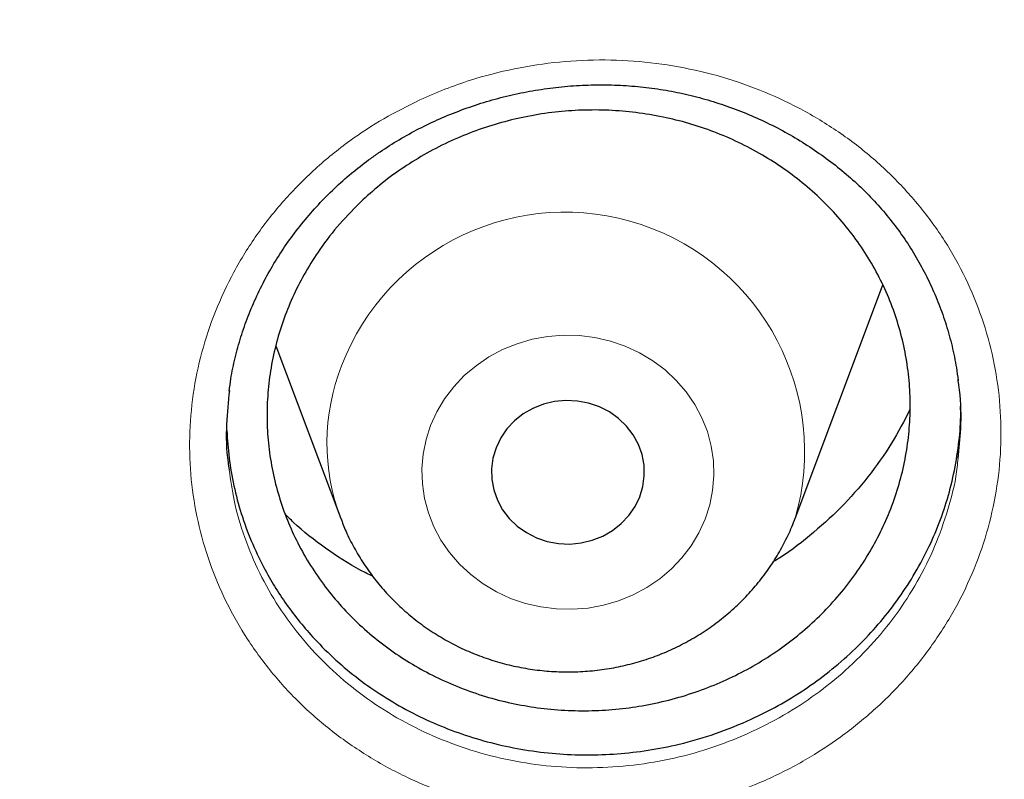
# Model space of a CAD drawing. Header units: millimetres. Extents: x 8 to 778, y 12 to 1829.
# Tile 256 of 256: x 384.12 to 389.26, y 1667.94 to 1671.91. Entities that reach past the tile are written whole.
import ezdxf

# ---------------------------------------------------------------- set-up
doc = ezdxf.new("R2010")
doc.units = ezdxf.units.MM

msp = doc.modelspace()

# ---------------------------------------------------------------- linework, layer by layer
at = {"color": 7, "linetype": 'Continuous', "lineweight": 30}
for p, q in [((388.1702, 1669.2999), (388.6172, 1670.4882)), ((388.6172, 1670.4882), (388.6294, 1670.5218)), ((385.4548, 1670.2016), (385.794, 1669.2999)), ((385.1985, 1669.8267), (385.1982, 1669.8035))]:
    msp.add_line(p, q, dxfattribs=at)
at = {"color": 8, "linetype": 'Continuous', "lineweight": 0, "flags": 128}
msp.add_lwpolyline([(386.2645, 1669.7865), (386.2405, 1669.7122), (386.2251, 1669.636), (386.2187, 1669.5587), (386.2212, 1669.4811), (386.2326, 1669.4043), (386.2528, 1669.3291), (386.2815, 1669.2563), (386.3185, 1669.1869), (386.3632, 1669.1217), (386.4152, 1669.0614), (386.4739, 1669.0067), (386.5385, 1668.9583), (386.6083, 1668.9167), (386.6825, 1668.8824), (386.7602, 1668.8559), (386.8405, 1668.8374), (386.9224, 1668.8272), (387.0051, 1668.8253), (387.0875, 1668.8318), (387.1686, 1668.8467), (387.2476, 1668.8697), (387.3235, 1668.9005), (387.3953, 1668.9389), (387.4623, 1668.9844), (387.5237, 1669.0363), (387.5787, 1669.0942), (387.6268, 1669.1574), (387.6673, 1669.225), (387.6997, 1669.2964), (387.7237, 1669.3706), (387.7391, 1669.4468), (387.7455, 1669.5242), (387.743, 1669.6017), (387.7316, 1669.6785), (387.7114, 1669.7538), (387.6827, 1669.8265), (387.6457, 1669.8959), (387.601, 1669.9611), (387.549, 1670.0215), (387.4903, 1670.0761), (387.4257, 1670.1246), (387.3559, 1670.1661), (387.2818, 1670.2004), (387.2041, 1670.2269), (387.1238, 1670.2454), (387.0418, 1670.2557), (386.9591, 1670.2575), (386.8767, 1670.251), (386.7956, 1670.2362), (386.7166, 1670.2132), (386.6408, 1670.1823), (386.5689, 1670.1439), (386.5019, 1670.0985), (386.4405, 1670.0465), (386.3855, 1669.9886), (386.3374, 1669.9254), (386.297, 1669.8578), (386.2645, 1669.7865)], dxfattribs=at)
at = {"color": 7, "linetype": 'Continuous', "lineweight": 30, "flags": 128}
msp.add_lwpolyline([(386.6062, 1669.6698), (386.59, 1669.6158), (386.5826, 1669.5601), (386.5841, 1669.504), (386.5945, 1669.4488), (386.6135, 1669.3956), (386.6408, 1669.3457), (386.6757, 1669.3002), (386.7174, 1669.26), (386.7651, 1669.2262), (386.8176, 1669.1993), (386.8738, 1669.1802), (386.9324, 1669.169), (386.9921, 1669.1662), (387.0516, 1669.1718), (387.1095, 1669.1857), (387.1646, 1669.2075), (387.2156, 1669.2367), (387.2614, 1669.2728), (387.301, 1669.3148), (387.3334, 1669.3619), (387.358, 1669.4131), (387.3742, 1669.4671), (387.3816, 1669.5227), (387.3801, 1669.5788), (387.3697, 1669.634), (387.3507, 1669.6872), (387.3234, 1669.7371), (387.2885, 1669.7826), (387.2468, 1669.8228), (387.1991, 1669.8567), (387.1466, 1669.8835), (387.0904, 1669.9027), (387.0318, 1669.9138), (386.9721, 1669.9166), (386.9126, 1669.911), (386.8547, 1669.8971), (386.7996, 1669.8754), (386.7486, 1669.8461), (386.7028, 1669.8101), (386.6633, 1669.768), (386.6308, 1669.7209), (386.6062, 1669.6698)], dxfattribs=at)
at = {"color": 8, "linetype": 'Continuous', "lineweight": 0}
for centre, radius, start, end in [((386.9673, 1669.6483), 1.2525, 343.933, 158.9757), ((386.8368, 1669.6934), 1.1145, 158.7318, 200.6055)]:
    msp.add_arc(centre, radius, start, end, dxfattribs=at)
for points, knots in [([(374.4372, 1706.3241), (373.9406, 1706.3182), (372.9475, 1706.3064), (371.4606, 1706.2107), (369.9795, 1706.0582), (368.5071, 1705.8436), (367.0548, 1705.5704), (365.6252, 1705.2401), (364.2206, 1704.8544), (362.8351, 1704.4122), (361.463, 1703.9113), (360.1073, 1703.3514), (358.7712, 1702.7324), (357.4655, 1702.0589), (356.1925, 1701.3322), (354.9622, 1700.5583), (353.7762, 1699.7398), (352.6359, 1698.8792), (351.5362, 1697.9733), (350.4729, 1697.0178), (349.4488, 1696.0138), (348.4669, 1694.9623), (347.5352, 1693.8712), (346.6556, 1692.7428), (345.8346, 1691.5861), (345.0727, 1690.4041), (344.3702, 1689.1996), (343.7238, 1687.9678), (343.1311, 1686.7033), (342.5945, 1685.408), (342.1162, 1684.084), (341.7005, 1682.7415), (341.3481, 1681.3831), (341.0614, 1680.0197), (340.8397, 1678.6541), (340.6819, 1677.2891), (340.5872, 1675.919), (340.5554, 1674.538), (340.5879, 1673.1486), (340.6862, 1671.7536), (340.8497, 1670.3641), (341.0782, 1668.9826), (341.3694, 1667.6201), (341.7215, 1666.2788), (342.1326, 1664.9611), (342.6039, 1663.6612), (343.1379, 1662.3739), (343.7346, 1661.102), (344.3944, 1659.8485), (345.1123, 1658.6234), (345.8868, 1657.4291), (346.7117, 1656.2749), (347.5841, 1655.1621), (348.5014, 1654.0923), (349.467, 1653.0606), (350.4854, 1652.0629), (351.5556, 1651.1021), (352.6764, 1650.1809), (353.8393, 1649.3068), (355.042, 1648.4816), (356.2749, 1647.7113), (357.5348, 1646.9965), (358.8186, 1646.3374), (360.1316, 1645.7309), (361.4794, 1645.1749), (362.86, 1644.6714), (364.2712, 1644.2228), (365.7022, 1643.8327), (367.15, 1643.5021), (368.6032, 1643.2331), (370.0587, 1643.0251), (371.5137, 1642.8771), (372.9741, 1642.7882), (374.4461, 1642.7584), (375.9269, 1642.7889), (377.4138, 1642.8811), (378.8949, 1643.0345), (380.3673, 1643.2488), (381.8197, 1643.5221), (383.2493, 1643.8525), (384.6538, 1644.2381), (386.0393, 1644.6803), (387.4114, 1645.1813), (388.7671, 1645.7412), (390.1032, 1646.3601), (391.409, 1647.0336), (392.6819, 1647.7603), (393.9122, 1648.5342), (395.0982, 1649.3527), (396.2386, 1650.2133), (397.3382, 1651.1193), (398.4016, 1652.0747), (399.4257, 1653.0787), (400.4076, 1654.1303), (401.3392, 1655.2213), (402.2189, 1656.3497), (403.0399, 1657.5064), (403.8017, 1658.6885), (404.5043, 1659.8929), (405.1507, 1661.1248), (405.7434, 1662.3892), (406.28, 1663.6845), (406.7582, 1665.0086), (407.1739, 1666.3511), (407.5263, 1667.7094), (407.813, 1669.0728), (408.0348, 1670.4384), (408.1925, 1671.8034), (408.2873, 1673.1736), (408.3191, 1674.5546), (408.2865, 1675.9439), (408.1883, 1677.3389), (408.0247, 1678.7284), (407.7963, 1680.1099), (407.505, 1681.4725), (407.1529, 1682.8137), (406.7418, 1684.1315), (406.2705, 1685.4313), (405.7366, 1686.7187), (405.1398, 1687.9906), (404.48, 1689.2441), (403.7622, 1690.4691), (402.9876, 1691.6634), (402.1627, 1692.8177), (401.2903, 1693.9304), (400.3731, 1695.0003), (399.4074, 1696.032), (398.389, 1697.0296), (397.3189, 1697.9904), (396.198, 1698.9116), (395.0351, 1699.7857), (393.8324, 1700.611), (392.5995, 1701.3812), (391.3396, 1702.096), (390.0558, 1702.7551), (388.7428, 1703.3616), (387.395, 1703.9176), (386.0144, 1704.4211), (384.6032, 1704.8698), (383.1723, 1705.2598), (381.7244, 1705.5904), (380.2712, 1705.8593), (378.8157, 1706.0676), (377.3607, 1706.2147), (375.9003, 1706.307), (374.9249, 1706.3184), (374.4372, 1706.3241)], [0, 0, 0, 0, 0.007, 0.014, 0.021, 0.028, 0.035, 0.041875, 0.04875, 0.055625, 0.0625, 0.0695, 0.0765, 0.0835, 0.0905, 0.0975, 0.104375, 0.11125, 0.118125, 0.125, 0.132, 0.139, 0.146, 0.153, 0.16, 0.166875, 0.17375, 0.180625, 0.1875, 0.1945, 0.2015, 0.2085, 0.2155, 0.2225, 0.229375, 0.23625, 0.243125, 0.25, 0.257, 0.264, 0.271, 0.278, 0.285, 0.291875, 0.29875, 0.305625, 0.3125, 0.3195, 0.3265, 0.3335, 0.3405, 0.3475, 0.354375, 0.36125, 0.368125, 0.375, 0.382, 0.389, 0.396, 0.403, 0.41, 0.416875, 0.42375, 0.430625, 0.4375, 0.4445, 0.4515, 0.4585, 0.4655, 0.4725, 0.479375, 0.48625, 0.493125, 0.5, 0.507, 0.514, 0.521, 0.528, 0.535, 0.541875, 0.54875, 0.555625, 0.5625, 0.5695, 0.5765, 0.5835, 0.5905, 0.5975, 0.604375, 0.61125, 0.618125, 0.625, 0.632, 0.639, 0.646, 0.653, 0.66, 0.666875, 0.67375, 0.680625, 0.6875, 0.6945, 0.7015, 0.7085, 0.7155, 0.7225, 0.729375, 0.73625, 0.743125, 0.75, 0.757, 0.764, 0.771, 0.778, 0.785, 0.791875, 0.79875, 0.805625, 0.8125, 0.8195, 0.8265, 0.8335, 0.8405, 0.8475, 0.854375, 0.86125, 0.868125, 0.875, 0.882, 0.889, 0.896, 0.903, 0.91, 0.916875, 0.92375, 0.930625, 0.9375, 0.9445, 0.9515, 0.9585, 0.9655, 0.9725, 0.979375, 0.98625, 0.993125, 1, 1, 1, 1]), ([(386.2083, 1671.4877), (386.2515, 1671.5067), (386.3379, 1671.5447), (386.5021, 1671.6018), (386.7019, 1671.6538), (386.938, 1671.6894), (387.1765, 1671.7003), (387.4143, 1671.6857), (387.6486, 1671.6467), (387.8766, 1671.5835), (388.0951, 1671.496), (388.3017, 1671.3862), (388.4934, 1671.2554), (388.6674, 1671.1048), (388.822, 1670.9368), (388.9554, 1670.7536), (389.0651, 1670.5569), (389.1505, 1670.3499), (389.2105, 1670.1349), (389.2436, 1669.9146), (389.2504, 1669.6919), (389.2305, 1669.4693), (389.1834, 1669.2499), (389.1106, 1669.0364), (389.0129, 1668.8314), (388.8911, 1668.6381), (388.7477, 1668.4583), (388.5868, 1668.2972), (388.4114, 1668.1563), (388.2217, 1668.0328), (388.0146, 1667.9273), (387.7927, 1667.8424), (387.5624, 1667.7807), (387.3265, 1667.744), (387.0882, 1667.7319), (386.8502, 1667.7444), (386.6156, 1667.7824), (386.3872, 1667.8445), (386.168, 1667.93), (385.9612, 1668.0387), (385.769, 1668.1682), (385.5935, 1668.3171), (385.4379, 1668.4842), (385.3033, 1668.6668), (385.1916, 1668.8624), (385.1051, 1669.0689), (385.0438, 1669.2833), (385.0082, 1669.5034), (385.0001, 1669.7265), (385.0188, 1669.9496), (385.0638, 1670.1697), (385.1353, 1670.3838), (385.2318, 1670.5892), (385.3518, 1670.7837), (385.4946, 1670.9642), (385.6575, 1671.1291), (385.8332, 1671.2714), (386.0169, 1671.3926), (386.1445, 1671.456), (386.2083, 1671.4877)], [0, 0, 0, 0, 0.010683, 0.021366, 0.039219, 0.057128, 0.074979, 0.092844, 0.110764, 0.128627, 0.146544, 0.164518, 0.182434, 0.200331, 0.218285, 0.236182, 0.254068, 0.272012, 0.289897, 0.307767, 0.325693, 0.343561, 0.361446, 0.379388, 0.397273, 0.415109, 0.433, 0.450834, 0.467711, 0.484588, 0.502441, 0.520351, 0.538205, 0.556053, 0.573958, 0.591806, 0.609688, 0.627628, 0.645511, 0.663395, 0.681336, 0.69922, 0.717121, 0.735079, 0.75298, 0.770842, 0.788762, 0.806625, 0.824546, 0.842526, 0.86045, 0.878325, 0.896258, 0.914134, 0.931967, 0.949856, 0.967689, 0.983845, 1, 1, 1, 1]), ([(385.2111, 1669.5545), (385.2184, 1669.501), (385.235, 1669.381), (385.2889, 1669.1999), (385.3667, 1669.0131), (385.4679, 1668.8363), (385.5896, 1668.6714), (385.7305, 1668.5205), (385.8893, 1668.386), (386.0633, 1668.2691), (386.2505, 1668.1712), (386.4488, 1668.0941), (386.6555, 1668.0382), (386.8678, 1668.0042), (387.0832, 1667.9932), (387.2989, 1668.0045), (387.5123, 1668.0381), (387.7207, 1668.0942), (387.9216, 1668.1713), (388.109, 1668.2669), (388.2808, 1668.379), (388.4396, 1668.5067), (388.5852, 1668.6527), (388.7151, 1668.8156), (388.8252, 1668.9906), (388.914, 1669.1761), (388.9783, 1669.3695), (389.0144, 1669.5165), (389.021, 1669.5986), (389.0222, 1669.6137)], [0, 0, 0, 0, 0.031049, 0.069709, 0.108246, 0.146852, 0.185581, 0.224187, 0.262765, 0.301465, 0.340042, 0.378613, 0.417306, 0.455876, 0.494372, 0.532991, 0.571487, 0.609989, 0.648612, 0.687112, 0.723539, 0.759966, 0.798428, 0.837014, 0.875482, 0.914049, 0.95274, 0.991308, 1, 1, 1, 1])]:
    msp.add_open_spline(points, degree=3, knots=knots, dxfattribs=at)
at = {"color": 7, "linetype": 'Continuous', "lineweight": 30}
for points, knots in [([(339.5859, 1677.2304), (339.5836, 1677.1956), (339.5788, 1677.125), (339.5727, 1677.0081), (339.5658, 1676.8831), (339.5579, 1676.7517), (339.5498, 1676.6108), (339.5418, 1676.4596), (339.5333, 1676.2809), (339.5247, 1676.0723), (339.5167, 1675.8315), (339.5093, 1675.5424), (339.5041, 1675.2007), (339.5031, 1674.802), (339.5077, 1674.3744), (339.5201, 1673.8864), (339.5431, 1673.3443), (339.579, 1672.7586), (339.6264, 1672.1709), (339.6848, 1671.5855), (339.7541, 1671.0025), (339.8481, 1670.3217), (339.9742, 1669.545), (340.1409, 1668.6748), (340.2932, 1667.9859), (340.4166, 1667.4752), (340.5016, 1667.1398), (340.5889, 1666.8105), (340.676, 1666.4958), (340.7599, 1666.2041), (340.8388, 1665.939), (340.912, 1665.7002), (340.979, 1665.4876), (341.0391, 1665.3011), (341.0919, 1665.1405), (341.1369, 1665.0057), (341.172, 1664.9019), (341.1993, 1664.8221), (341.2229, 1664.7536), (341.2492, 1664.678), (341.2804, 1664.5887), (341.3172, 1664.4849), (341.3634, 1664.3556), (341.4205, 1664.1986), (341.4898, 1664.0114), (341.5689, 1663.8022), (341.6582, 1663.571), (341.7583, 1663.3182), (341.8678, 1663.049), (341.9836, 1662.7717), (342.1454, 1662.3945), (342.3553, 1661.9244), (342.6181, 1661.3658), (342.9175, 1660.76), (343.2562, 1660.1111), (343.6371, 1659.4234), (344.0288, 1658.7547), (344.4699, 1658.041), (344.9682, 1657.2809), (345.5301, 1656.4771), (346.1168, 1655.6887), (346.6534, 1655.0106), (347.1343, 1654.4323), (347.5564, 1653.9439), (348.0014, 1653.4489), (348.4702, 1652.9482), (348.929, 1652.4781), (349.3743, 1652.0389), (349.8027, 1651.631), (350.2479, 1651.222), (350.7095, 1650.813), (351.1239, 1650.4591), (351.4782, 1650.1656), (351.7603, 1649.9371), (352.0239, 1649.728), (352.2685, 1649.5376), (352.4936, 1649.3654), (352.7057, 1649.2059), (352.9027, 1649.0599), (353.0824, 1648.9287), (353.2185, 1648.8305), (353.314, 1648.7622), (353.3725, 1648.7206), (353.4223, 1648.6853), (353.4786, 1648.6455), (353.5541, 1648.5924), (353.6543, 1648.5224), (353.7768, 1648.4375), (353.9218, 1648.338), (354.0897, 1648.2241), (354.3688, 1648.0373), (354.7571, 1647.7838), (355.2531, 1647.4715), (355.763, 1647.1622), (356.2865, 1646.8566), (356.8238, 1646.5553), (357.4084, 1646.2406), (358.0429, 1645.9146), (358.729, 1645.5803), (359.4281, 1645.2582), (360.1693, 1644.9357), (360.9463, 1644.6188), (361.7577, 1644.3108), (362.565, 1644.0262), (363.3673, 1643.7645), (364.1592, 1643.5261), (364.9399, 1643.3099), (365.7097, 1643.1147), (366.4766, 1642.9376), (367.3205, 1642.7614), (368.2456, 1642.5916), (369.2527, 1642.4351), (370.2642, 1642.3062), (371.2793, 1642.205), (372.297, 1642.1318), (373.3165, 1642.0866), (374.3371, 1642.0696), (375.3577, 1642.081), (376.3775, 1642.1207), (377.3957, 1642.1885), (378.4113, 1642.2842), (379.4242, 1642.4077), (380.435, 1642.5592), (381.4378, 1642.7379), (382.4326, 1642.9434), (383.4187, 1643.1753), (384.4017, 1643.4353), (385.3104, 1643.7027), (386.1468, 1643.9718), (386.9158, 1644.2383), (387.6902, 1644.5265), (388.4766, 1644.8402), (389.2742, 1645.1807), (390.0821, 1645.5493), (390.8944, 1645.9448), (391.7101, 1646.368), (392.3714, 1646.7332), (392.8743, 1647.0234), (393.2126, 1647.2238), (393.5299, 1647.4164), (393.8253, 1647.5998), (394.0978, 1647.7726), (394.3478, 1647.9343), (394.5761, 1648.0845), (394.7845, 1648.2239), (394.9683, 1648.3487), (395.129, 1648.4591), (395.267, 1648.555), (395.3863, 1648.6387), (395.4817, 1648.7062), (395.5637, 1648.7645), (395.645, 1648.8227), (395.7417, 1648.8924), (395.8558, 1648.9752), (395.9872, 1649.0715), (396.1361, 1649.1817), (396.2989, 1649.3036), (396.4713, 1649.4345), (396.6494, 1649.5714), (396.8317, 1649.7134), (397.089, 1649.9168), (397.425, 1650.1884), (397.842, 1650.5361), (398.2741, 1650.9087), (398.7203, 1651.3069), (399.1794, 1651.7319), (399.6023, 1652.1386), (399.9872, 1652.5214), (400.327, 1652.8694), (400.6577, 1653.2181), (400.9727, 1653.5598), (401.2708, 1653.8923), (401.5683, 1654.2328), (401.8633, 1654.5798), (402.1539, 1654.9317), (402.4242, 1655.268), (402.6763, 1655.5898), (402.9107, 1655.8966), (403.1277, 1656.1875), (403.3265, 1656.4598), (403.5136, 1656.7214), (403.6997, 1656.987), (403.8947, 1657.2714), (404.1024, 1657.5814), (404.3217, 1657.9173), (404.5517, 1658.2795), (404.7916, 1658.6688), (405.0401, 1659.0857), (405.2766, 1659.4965), (405.4997, 1659.8975), (405.7086, 1660.2851), (405.9178, 1660.6866), (406.1211, 1661.0908), (406.3199, 1661.5004), (406.5101, 1661.9069), (406.6909, 1662.3085), (406.8561, 1662.6889), (407.0064, 1663.0477), (407.1429, 1663.3845), (407.2662, 1663.699), (407.3771, 1663.9908), (407.4624, 1664.2217), (407.5245, 1664.3933), (407.5651, 1664.507), (407.5988, 1664.6025), (407.6257, 1664.6794), (407.6471, 1664.7409), (407.6684, 1664.8027), (407.6945, 1664.8788), (407.7289, 1664.9801), (407.7707, 1665.1049), (407.8278, 1665.2777), (407.8986, 1665.497), (407.9811, 1665.7602), (408.0661, 1666.0401), (408.1529, 1666.3361), (408.2448, 1666.6615), (408.341, 1667.0175), (408.4408, 1667.4059), (408.5402, 1667.8148), (408.6384, 1668.2443), (408.7345, 1668.6947), (408.8278, 1669.1659), (408.9168, 1669.6563), (409.0116, 1670.231), (409.1047, 1670.8759), (409.1896, 1671.5786), (409.2564, 1672.2588), (409.3066, 1672.9162), (409.3416, 1673.5504), (409.3629, 1674.161), (409.3708, 1674.6768), (409.3708, 1675.1023), (409.367, 1675.4428), (409.3597, 1675.7696), (409.3498, 1676.078), (409.3384, 1676.361), (409.3263, 1676.6159), (409.3139, 1676.8434), (409.3017, 1677.045), (409.2927, 1677.1717), (409.2885, 1677.2304)], [0, 0, 0, 0, 0.000951, 0.00193, 0.003036, 0.004253, 0.00557, 0.006974, 0.008466, 0.010552, 0.012788, 0.015174, 0.018604, 0.022304, 0.026272, 0.03051, 0.035893, 0.041374, 0.046842, 0.052297, 0.05774, 0.063171, 0.071403, 0.079606, 0.08778, 0.090983, 0.094182, 0.097376, 0.100428, 0.103231, 0.105785, 0.10809, 0.110147, 0.111955, 0.113514, 0.114824, 0.115886, 0.116546, 0.117156, 0.117891, 0.118757, 0.119771, 0.120935, 0.122551, 0.124388, 0.126447, 0.128728, 0.13123, 0.133951, 0.136743, 0.139515, 0.145262, 0.150923, 0.1565, 0.163835, 0.171017, 0.178053, 0.185051, 0.193962, 0.202877, 0.211797, 0.220722, 0.226386, 0.232222, 0.238234, 0.244421, 0.250785, 0.255992, 0.261311, 0.266742, 0.272285, 0.27791, 0.281398, 0.284647, 0.287656, 0.290428, 0.29296, 0.295254, 0.297539, 0.299525, 0.301212, 0.302031, 0.302668, 0.303134, 0.303663, 0.304513, 0.305603, 0.306932, 0.308499, 0.310306, 0.312352, 0.317473, 0.322688, 0.327986, 0.333366, 0.338829, 0.344373, 0.351014, 0.357768, 0.364616, 0.371408, 0.379162, 0.386804, 0.394332, 0.401748, 0.409052, 0.416116, 0.423071, 0.429942, 0.436807, 0.445722, 0.454637, 0.463552, 0.472466, 0.481381, 0.490295, 0.49921, 0.508124, 0.517039, 0.525953, 0.534868, 0.543782, 0.552714, 0.561687, 0.570523, 0.5794, 0.588318, 0.597277, 0.604345, 0.611477, 0.618749, 0.626162, 0.633856, 0.641697, 0.649684, 0.657818, 0.6661, 0.66977, 0.673275, 0.676573, 0.679664, 0.682548, 0.68518, 0.687613, 0.689846, 0.691879, 0.693552, 0.69506, 0.696371, 0.697452, 0.698185, 0.699064, 0.700127, 0.701375, 0.702837, 0.704492, 0.706336, 0.708286, 0.710294, 0.712359, 0.714483, 0.719094, 0.723957, 0.729073, 0.73444, 0.74006, 0.745932, 0.750271, 0.754723, 0.75908, 0.763275, 0.767308, 0.77118, 0.775537, 0.779669, 0.783578, 0.787262, 0.79079, 0.794084, 0.797145, 0.799974, 0.80285, 0.805987, 0.809384, 0.813035, 0.816945, 0.821115, 0.825545, 0.830235, 0.834102, 0.838129, 0.842317, 0.846532, 0.850561, 0.854837, 0.85888, 0.862688, 0.866263, 0.869604, 0.872711, 0.875584, 0.878223, 0.879511, 0.880626, 0.881559, 0.88231, 0.882879, 0.883358, 0.884118, 0.885104, 0.886317, 0.887757, 0.890141, 0.892693, 0.895393, 0.898242, 0.901239, 0.90476, 0.908466, 0.912358, 0.916434, 0.920696, 0.925143, 0.929775, 0.934543, 0.941328, 0.94789, 0.954228, 0.960343, 0.966236, 0.971905, 0.977351, 0.980594, 0.983753, 0.986827, 0.989704, 0.992312, 0.994612, 0.996657, 0.99845, 1, 1, 1, 1]), ([(385.9512, 1671.182), (385.9673, 1671.1934), (386.0155, 1671.2276), (386.0992, 1671.2805), (386.2038, 1671.3383), (386.3128, 1671.3901), (386.4257, 1671.4359), (386.5419, 1671.4752), (386.6608, 1671.5079), (386.7818, 1671.5336), (386.9041, 1671.5522), (387.0269, 1671.5635), (387.1497, 1671.5676), (387.2715, 1671.5643), (387.3918, 1671.5539), (387.5102, 1671.5362), (387.6271, 1671.5114), (387.7427, 1671.4795), (387.857, 1671.4405), (387.9692, 1671.3946), (388.0785, 1671.3419), (388.1841, 1671.2828), (388.2853, 1671.2177), (388.3814, 1671.147), (388.4717, 1671.0712), (388.5557, 1670.9909), (388.6329, 1670.9064), (388.7036, 1670.8178), (388.768, 1670.7247), (388.8264, 1670.6272), (388.8783, 1670.5253), (388.9235, 1670.4199), (388.9616, 1670.3113), (388.9919, 1670.2003), (389.0125, 1670.1035), (389.0198, 1670.0435), (389.0225, 1670.0215)], [0, 0, 0, 0, 0.014905, 0.044521, 0.074281, 0.104251, 0.134407, 0.164714, 0.195127, 0.225592, 0.25604, 0.286407, 0.316637, 0.346687, 0.376517, 0.406048, 0.435585, 0.465489, 0.495708, 0.526177, 0.556819, 0.58755, 0.618269, 0.648872, 0.67928, 0.709428, 0.73927, 0.76885, 0.798614, 0.828733, 0.859113, 0.889705, 0.920453, 0.951293, 0.982158, 1, 1, 1, 1]), ([(385.9095, 1670.9645), (385.9433, 1670.9947), (386.0112, 1671.0553), (386.1237, 1671.1367), (386.2438, 1671.2105), (386.3701, 1671.2744), (386.5006, 1671.3278), (386.6347, 1671.3708), (386.7735, 1671.4035), (386.9143, 1671.4251), (387.0558, 1671.4354), (387.1969, 1671.4348), (387.3387, 1671.4229), (387.4785, 1671.3999), (387.6149, 1671.366), (387.7471, 1671.3217), (387.876, 1671.2666), (387.9988, 1671.2016), (388.1146, 1671.1275), (388.223, 1671.0447), (388.3246, 1670.9525), (388.4171, 1670.8524), (388.4996, 1670.746), (388.5719, 1670.6339), (388.6343, 1670.5151), (388.6855, 1670.3919), (388.7252, 1670.2654), (388.7532, 1670.1367), (388.7697, 1670.0047), (388.774, 1669.872), (388.7664, 1669.7397), (388.7471, 1669.609), (388.7157, 1669.4787), (388.6727, 1669.3514), (388.6186, 1669.2283), (388.5542, 1669.1102), (388.4785, 1668.9962), (388.3931, 1668.8888), (388.2987, 1668.7886), (388.1964, 1668.6965), (388.085, 1668.6117), (387.9668, 1668.5361), (387.8427, 1668.4703), (387.714, 1668.4145), (387.5794, 1668.3684), (387.4416, 1668.3332), (387.3019, 1668.309), (387.1613, 1668.2958), (387.0186, 1668.2937), (386.8768, 1668.3029), (386.7371, 1668.3231), (386.6004, 1668.354), (386.4658, 1668.3961), (386.3362, 1668.4486), (386.2125, 1668.5108), (386.0952, 1668.5824), (385.9836, 1668.664), (385.8802, 1668.7542), (385.786, 1668.8518), (385.7014, 1668.956), (385.6258, 1669.0678), (385.5609, 1669.1851), (385.5072, 1669.3068), (385.4648, 1669.4318), (385.4335, 1669.5612), (385.4142, 1669.6926), (385.407, 1669.8246), (385.4115, 1669.9563), (385.4281, 1670.0888), (385.4566, 1670.2194), (385.4966, 1670.3469), (385.5475, 1670.4705), (385.61, 1670.5911), (385.6893, 1670.7157), (385.7871, 1670.8429), (385.8685, 1670.9238), (385.9095, 1670.9645)], [0, 0, 0, 0, 0.013184, 0.02646, 0.040024, 0.053688, 0.06692, 0.080245, 0.093712, 0.107376, 0.120612, 0.13394, 0.147411, 0.161078, 0.174317, 0.187648, 0.201122, 0.214793, 0.227985, 0.241268, 0.254841, 0.268513, 0.281751, 0.295081, 0.308555, 0.322225, 0.33546, 0.348786, 0.362257, 0.375923, 0.389153, 0.402476, 0.415942, 0.429605, 0.442832, 0.456152, 0.469616, 0.483275, 0.496503, 0.509823, 0.523286, 0.536945, 0.550175, 0.563498, 0.576964, 0.590626, 0.60386, 0.617186, 0.630656, 0.644322, 0.65756, 0.67089, 0.684364, 0.698034, 0.711226, 0.724509, 0.738081, 0.751753, 0.764992, 0.778323, 0.791798, 0.805469, 0.818705, 0.832033, 0.845504, 0.859172, 0.872404, 0.885727, 0.899195, 0.912858, 0.926087, 0.939407, 0.952871, 0.966531, 0.983173, 1, 1, 1, 1]), ([(342.1365, 1671.2491), (342.1458, 1671.1696), (342.1732, 1670.9328), (342.2274, 1670.5397), (342.2985, 1670.0699), (342.3778, 1669.6011), (342.4647, 1669.1336), (342.5594, 1668.6675), (342.6618, 1668.2027), (342.7719, 1667.7395), (342.8897, 1667.278), (343.0151, 1666.8182), (343.1482, 1666.3604), (343.2887, 1665.9045), (343.4369, 1665.4507), (343.5925, 1664.9992), (343.7556, 1664.55), (343.9261, 1664.1032), (344.104, 1663.659), (344.2893, 1663.2174), (344.4818, 1662.7785), (344.6816, 1662.3426), (344.8886, 1661.9096), (345.1028, 1661.4796), (345.3241, 1661.0529), (345.5524, 1660.6294), (345.7877, 1660.2093), (346.0299, 1659.7927), (346.279, 1659.3797), (346.5349, 1658.9704), (346.7976, 1658.5649), (347.067, 1658.1632), (347.343, 1657.7656), (347.6255, 1657.372), (347.9146, 1656.9825), (348.21, 1656.5974), (348.5119, 1656.2166), (348.8199, 1655.8402), (349.1342, 1655.4684), (349.4547, 1655.1013), (349.7811, 1654.7388), (350.1136, 1654.3812), (350.4519, 1654.0285), (350.796, 1653.6807), (351.1459, 1653.338), (351.5014, 1653.0005), (351.8624, 1652.6682), (352.229, 1652.3412), (352.6008, 1652.0196), (352.978, 1651.7034), (353.3604, 1651.3929), (353.7479, 1651.0879), (354.1404, 1650.7886), (354.5378, 1650.4951), (354.94, 1650.2074), (355.3469, 1649.9257), (355.7585, 1649.6499), (356.1746, 1649.3802), (356.5951, 1649.1165), (357.0199, 1648.8591), (357.449, 1648.6078), (357.8821, 1648.3629), (358.3193, 1648.1243), (358.7604, 1647.8922), (359.2052, 1647.6665), (359.6538, 1647.4473), (360.1059, 1647.2347), (360.5615, 1647.0288), (361.0205, 1646.8295), (361.4827, 1646.6369), (361.948, 1646.4511), (362.4164, 1646.2722), (362.8877, 1646.1), (363.3618, 1645.9348), (363.8385, 1645.7766), (364.3178, 1645.6253), (364.7996, 1645.481), (365.2837, 1645.3438), (365.77, 1645.2137), (366.2585, 1645.0907), (366.7489, 1644.9748), (367.2411, 1644.8661), (367.7352, 1644.7647), (368.2308, 1644.6704), (368.7279, 1644.5834), (369.2264, 1644.5037), (369.7262, 1644.4312), (370.2271, 1644.3661), (370.7291, 1644.3082), (371.2319, 1644.2578), (371.7355, 1644.2146), (372.2398, 1644.1789), (372.7446, 1644.1505), (373.2498, 1644.1294), (373.7553, 1644.1158), (374.261, 1644.1095), (374.7667, 1644.1106), (375.2723, 1644.1191), (375.7777, 1644.135), (376.2828, 1644.1583), (376.7875, 1644.1889), (377.2915, 1644.2269), (377.7949, 1644.2723), (378.2975, 1644.325), (378.7992, 1644.385), (379.2998, 1644.4524), (379.7992, 1644.527), (380.2973, 1644.609), (380.794, 1644.6982), (381.2891, 1644.7946), (381.7826, 1644.8983), (382.2744, 1645.0092), (382.7642, 1645.1272), (383.252, 1645.2524), (383.7377, 1645.3847), (384.2211, 1645.524), (384.7021, 1645.6704), (385.1807, 1645.8238), (385.6567, 1645.9842), (386.1299, 1646.1515), (386.6003, 1646.3257), (387.0678, 1646.5067), (387.5322, 1646.6946), (387.9935, 1646.8892), (388.4514, 1647.0905), (388.906, 1647.2985), (389.3571, 1647.5131), (389.8045, 1647.7342), (390.2482, 1647.9619), (390.6882, 1648.196), (391.1241, 1648.4365), (391.5561, 1648.6834), (391.9838, 1648.9365), (392.4074, 1649.1959), (392.8266, 1649.4614), (393.2413, 1649.733), (393.6515, 1650.0106), (394.057, 1650.2941), (394.4578, 1650.5836), (394.8537, 1650.8789), (395.2447, 1651.1799), (395.6307, 1651.4866), (396.0115, 1651.7989), (396.3871, 1652.1167), (396.7573, 1652.4399), (397.1222, 1652.7685), (397.4816, 1653.1025), (397.8354, 1653.4416), (398.1835, 1653.7858), (398.5259, 1654.1351), (398.8625, 1654.4894), (399.1931, 1654.8485), (399.5178, 1655.2124), (399.8364, 1655.581), (400.1488, 1655.9542), (400.455, 1656.3319), (400.7549, 1656.714), (401.0484, 1657.1005), (401.3355, 1657.4912), (401.6161, 1657.8861), (401.8901, 1658.285), (402.1574, 1658.6878), (402.4181, 1659.0946), (402.6719, 1659.505), (402.919, 1659.9191), (403.1591, 1660.3368), (403.3923, 1660.758), (403.6185, 1661.1824), (403.8376, 1661.6102), (404.0496, 1662.0411), (404.2544, 1662.475), (404.452, 1662.9119), (404.6423, 1663.3516), (404.8253, 1663.794), (405.001, 1664.239), (405.1693, 1664.6866), (405.3301, 1665.1365), (405.4835, 1665.5887), (405.6293, 1666.0432), (405.7676, 1666.4997), (405.8983, 1666.9581), (406.0214, 1667.4184), (406.1368, 1667.8805), (406.2446, 1668.3442), (406.3447, 1668.8094), (406.437, 1669.276), (406.5216, 1669.7439), (406.5986, 1670.2129), (406.6671, 1670.6831), (406.7138, 1671.031), (406.7352, 1671.2223), (406.739, 1671.2563)], [0, 0, 0, 0, 0.002693, 0.008018, 0.013343, 0.018669, 0.023994, 0.029319, 0.034645, 0.03997, 0.045296, 0.050621, 0.055946, 0.061272, 0.066597, 0.071923, 0.077249, 0.082574, 0.0879, 0.093226, 0.098551, 0.103877, 0.109203, 0.114529, 0.119855, 0.125181, 0.130507, 0.135833, 0.141159, 0.146485, 0.151812, 0.157138, 0.162464, 0.167791, 0.173117, 0.178444, 0.18377, 0.189097, 0.194423, 0.19975, 0.205077, 0.210404, 0.215731, 0.221057, 0.226384, 0.231711, 0.237038, 0.242365, 0.247693, 0.25302, 0.258347, 0.263674, 0.269002, 0.274329, 0.279656, 0.284984, 0.290311, 0.295639, 0.300966, 0.306294, 0.311621, 0.316949, 0.322277, 0.327604, 0.332932, 0.33826, 0.343588, 0.348916, 0.354243, 0.359571, 0.364899, 0.370227, 0.375555, 0.380883, 0.386211, 0.391539, 0.396867, 0.402195, 0.407523, 0.412851, 0.418179, 0.423508, 0.428836, 0.434164, 0.439492, 0.44482, 0.450148, 0.455477, 0.460805, 0.466133, 0.471461, 0.47679, 0.482118, 0.487446, 0.492774, 0.498103, 0.503431, 0.508759, 0.514087, 0.519416, 0.524744, 0.530072, 0.5354, 0.540729, 0.546057, 0.551385, 0.556713, 0.562041, 0.56737, 0.572698, 0.578026, 0.583354, 0.588682, 0.594011, 0.599339, 0.604667, 0.609995, 0.615323, 0.620651, 0.625979, 0.631307, 0.636635, 0.641963, 0.647291, 0.652619, 0.657947, 0.663275, 0.668603, 0.673931, 0.679258, 0.684586, 0.689914, 0.695242, 0.700569, 0.705897, 0.711225, 0.716552, 0.72188, 0.727207, 0.732535, 0.737862, 0.74319, 0.748517, 0.753844, 0.759171, 0.764499, 0.769826, 0.775153, 0.78048, 0.785807, 0.791134, 0.796461, 0.801788, 0.807115, 0.812442, 0.817768, 0.823095, 0.828422, 0.833748, 0.839075, 0.844401, 0.849728, 0.855054, 0.86038, 0.865707, 0.871033, 0.876359, 0.881685, 0.887011, 0.892337, 0.897663, 0.902989, 0.908315, 0.913641, 0.918967, 0.924293, 0.929618, 0.934944, 0.94027, 0.945595, 0.950921, 0.956246, 0.961572, 0.966897, 0.972223, 0.977548, 0.982873, 0.988199, 0.993524, 0.998849, 1, 1, 1, 1]), ([(385.2113, 1669.9652), (385.2139, 1669.9868), (385.221, 1670.0453), (385.2413, 1670.14), (385.2711, 1670.2492), (385.3091, 1670.3574), (385.3545, 1670.464), (385.4073, 1670.5684), (385.4673, 1670.67), (385.534, 1670.768), (385.6072, 1670.862), (385.6864, 1670.9513), (385.7712, 1671.0354), (385.8592, 1671.1128), (385.9212, 1671.1594), (385.9512, 1671.182)], [0, 0, 0, 0, 0.045971, 0.124305, 0.203331, 0.282954, 0.36307, 0.443552, 0.524256, 0.605023, 0.685652, 0.766, 0.845947, 0.925403, 1, 1, 1, 1]), ([(389.0222, 1669.6137), (389.0278, 1669.6654), (389.0406, 1669.7841), (389.0384, 1669.9223), (389.0248, 1670.0066), (389.0219, 1670.0246)], [0, 0, 0, 0, 0.377777, 0.867115, 1, 1, 1, 1]), ([(385.212, 1669.9682), (385.2061, 1669.9104), (385.1933, 1669.7855), (385.1955, 1669.6463), (385.2089, 1669.5673), (385.2111, 1669.5545)], [0, 0, 0, 0, 0.419865, 0.905848, 1, 1, 1, 1]), ([(387.9409, 1668.2504), (387.9885, 1668.2736), (388.084, 1668.3201), (388.2201, 1668.4043), (388.3504, 1668.4992), (388.4714, 1668.6038), (388.5817, 1668.7168), (388.6809, 1668.8372), (388.7701, 1668.9661), (388.8472, 1669.101), (388.9117, 1669.2408), (388.963, 1669.3841), (389.002, 1669.5322), (389.0264, 1669.6822), (389.0376, 1669.8006), (389.036, 1669.8677), (389.0356, 1669.8852)], [0, 0, 0, 0, 0.073916, 0.148356, 0.224423, 0.301047, 0.374967, 0.449419, 0.524675, 0.601026, 0.674841, 0.749183, 0.824124, 0.900294, 0.973949, 1, 1, 1, 1]), ([(388.772, 1669.8711), (388.7411, 1669.8113), (388.6775, 1669.6884), (388.5541, 1669.5161), (388.4111, 1669.3529), (388.2474, 1669.2079), (388.1274, 1669.1143), (388.0589, 1669.0751), (388.0545, 1669.0726)], [0, 0, 0, 0, 0.189021, 0.388704, 0.587752, 0.786786, 0.986454, 1, 1, 1, 1]), ([(385.1988, 1669.7589), (385.2017, 1669.7116), (385.2077, 1669.6148), (385.2338, 1669.4699), (385.2723, 1669.3247), (385.3244, 1669.1816), (385.4, 1669.0211), (385.5073, 1668.8471), (385.6373, 1668.6871), (385.7666, 1668.5595), (385.8867, 1668.4597), (386.0148, 1668.3703), (386.1519, 1668.2905), (386.2958, 1668.2222), (386.445, 1668.1657), (386.5983, 1668.1213), (386.757, 1668.0888), (386.9179, 1668.0692), (387.0797, 1668.0624), (387.2408, 1668.0682), (387.4027, 1668.0867), (387.5751, 1668.1207), (387.7568, 1668.1724), (387.8793, 1668.2243), (387.9409, 1668.2504)], [0, 0, 0, 0, 0.040135, 0.082222, 0.1246, 0.167311, 0.210719, 0.273951, 0.338193, 0.381732, 0.423868, 0.466298, 0.509067, 0.552536, 0.594663, 0.637084, 0.679962, 0.723465, 0.765602, 0.808033, 0.850804, 0.894276, 0.946851, 1, 1, 1, 1]), ([(385.9612, 1668.9983), (385.9403, 1669.0082), (385.8531, 1669.0494), (385.714, 1669.1435), (385.5815, 1669.2427), (385.5179, 1669.3087), (385.5035, 1669.3236)], [0, 0, 0, 0, 0.1211787, 0.5054555, 0.8885108, 1, 1, 1, 1]), ([(385.7942, 1669.3014), (385.8031, 1669.2783), (385.8234, 1669.2251), (385.8638, 1669.1454), (385.9136, 1669.0624), (385.9702, 1668.9835), (386.0331, 1668.9091), (386.102, 1668.8396), (386.1763, 1668.7756), (386.2557, 1668.7174), (386.3397, 1668.6653), (386.4278, 1668.6198), (386.5194, 1668.5811), (386.6139, 1668.5494), (386.7109, 1668.525), (386.8096, 1668.5081), (386.9095, 1668.4987), (387.0099, 1668.497), (387.1102, 1668.503), (387.2097, 1668.5166), (387.3079, 1668.5378), (387.404, 1668.5664), (387.4975, 1668.6023), (387.5877, 1668.6452), (387.6742, 1668.695), (387.7562, 1668.7512), (387.8333, 1668.8134), (387.905, 1668.8814), (387.9708, 1668.9546), (388.0303, 1669.0326), (388.0834, 1669.1148), (388.1287, 1669.201), (388.1576, 1669.2636), (388.1692, 1669.2981), (388.1705, 1669.3019)], [0, 0, 0, 0, 0.024631, 0.056562, 0.088532, 0.120548, 0.152615, 0.184738, 0.21692, 0.249162, 0.281462, 0.31382, 0.34623, 0.37869, 0.411194, 0.443738, 0.476313, 0.508916, 0.541538, 0.574171, 0.606807, 0.639438, 0.672058, 0.704657, 0.737228, 0.769762, 0.802253, 0.834694, 0.867078, 0.899403, 0.931665, 0.963863, 0.995998, 1, 1, 1, 1])]:
    msp.add_open_spline(points, degree=3, knots=knots, dxfattribs=at)

doc.saveas('drawing.dxf')
